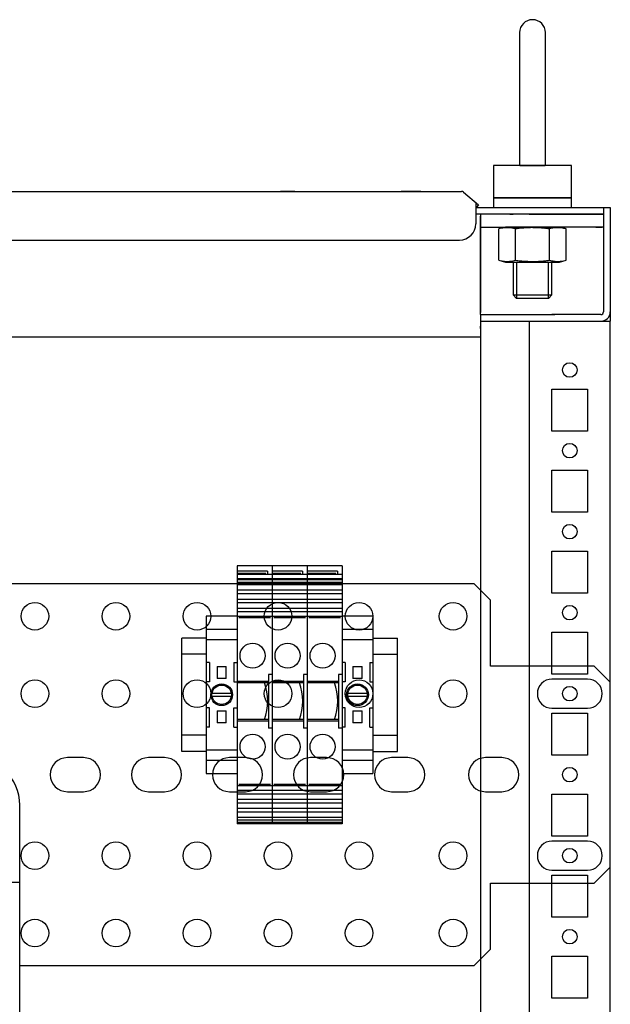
# Model space of a CAD drawing. Header units: inches. Extents: x 1399 to 7113, y 2289 to 6261.
# Tile 21 of 76: x 2572 to 2754, y 4792 to 5096. Entities that reach past the tile are written whole.
import ezdxf

# ---------------------------------------------------------------- set-up
doc = ezdxf.new("R2010")
doc.units = ezdxf.units.IN
doc.header["$MEASUREMENT"] = 0
doc.layers.add('PWR_0150HP', color=7, linetype='Continuous')
doc.layers.add('Z_11', color=7, linetype='Continuous')

# ---------------------------------------------------------------- blocks, each defined once
blk = doc.blocks.new('ENCL_FRONT')
for p, q in [((372, 2155.5), (372, 2115.5)), ((380, 2115.5), (380, 2155.5)), ((388, 2114.5), (364, 2114.5)), ((364, 2114.5), (364, 2104.5)), ((372.13, 2114.5), (372.14, 2114.5)), ((372.14, 2114.5), (372.2, 2114.5)), ((372.2, 2114.5), (372.29, 2114.5)), ((372.29, 2114.5), (372.45, 2114.5)), ((372.45, 2114.5), (372.6, 2114.5)), ((372.6, 2114.5), (372.79, 2114.5)), ((372.79, 2114.5), (373.02, 2114.5)), ((373.02, 2114.5), (373.3, 2114.5)), ((373.3, 2114.5), (373.54, 2114.5)), ((373.54, 2114.5), (373.83, 2114.5)), ((373.83, 2114.5), (374.14, 2114.5)), ((374.14, 2114.5), (374.49, 2114.5)), ((374.49, 2114.5), (374.79, 2114.5)), ((374.79, 2114.5), (375.11, 2114.5)), ((375.11, 2114.5), (375.46, 2114.5)), ((375.46, 2114.5), (375.82, 2114.5)), ((375.82, 2114.5), (376.14, 2114.5)), ((376.14, 2114.5), (376.45, 2114.5)), ((376.45, 2114.5), (376.82, 2114.5)), ((376.82, 2114.5), (377.17, 2114.5)), ((377.17, 2114.5), (377.49, 2114.5)), ((377.49, 2114.5), (377.79, 2114.5)), ((377.79, 2114.5), (378.14, 2114.5)), ((378.14, 2114.5), (378.44, 2114.5)), ((378.44, 2114.5), (378.72, 2114.5)), ((378.72, 2114.5), (378.95, 2114.5)), ((378.95, 2114.5), (379.22, 2114.5)), ((379.22, 2114.5), (379.41, 2114.5)), ((379.41, 2114.5), (379.61, 2114.5)), ((379.61, 2114.5), (379.73, 2114.5)), ((379.73, 2114.5), (379.78, 2114.5)), ((379.78, 2114.5), (379.82, 2114.5)), ((379.82, 2114.5), (379.86, 2114.5)), ((379.86, 2114.5), (379.87, 2114.5)), ((379.87, 2114.5), (379.87, 2114.5)), ((388, 2104.5), (388, 2114.5)), ((-353.73, 2106.5), (353.36, 2106.5)), ((-353.73, 2106.5), (354.09, 2106.5)), ((302.72, 2106.5), (298.28, 2106.5)), ((341.5, 2106.5), (335.5, 2106.5)), ((354.73, 2106.27), (359.36, 2102.39)), ((358.5, 2102.97), (358.5, 2096.5)), ((388, 2104.5), (364, 2104.5)), ((364, 2104.5), (388, 2104.5)), ((364, 2104.5), (364, 2101.5)), ((382.25, 2104.5), (369.75, 2104.5)), ((382, 2104.5), (370, 2104.5)), ((371.07, 2104.5), (380.93, 2104.5)), ((388, 2101.5), (388, 2104.5)), ((358.71, 2101.62), (358.5, 2101.8)), ((358.5, 2101.5), (359.85, 2101.5)), ((358.5, 2101.5), (360, 2101.5)), ((359.36, 2102.39), (358.71, 2101.62)), ((360, 2101.5), (400, 2101.5)), ((397.9, 2101.5), (397.9, 2069.3)), ((400, 2101.5), (400, 2066.5)), ((359.85, 2099.5), (358.5, 2099.5)), ((360, 2099.5), (358.5, 2099.5)), ((375, 2099.5), (358.5, 2099.5)), ((359.85, 2099.5), (359.85, 2099.5)), ((360, 2099.5), (360, 2069.18)), ((382.92, 2099.5), (360, 2099.5)), ((360, 2068.5), (360, 2098.9)), ((360.01, 2098.9), (360, 2098.9)), ((360.03, 2098.9), (360.01, 2098.9)), ((369, 2099.5), (370, 2099.5)), ((369.5, 2099.5), (370, 2099.5)), ((375, 2099.5), (383, 2099.5)), ((382, 2099.5), (383, 2099.5)), ((382, 2099.5), (382.5, 2099.5)), ((397.9, 2099.5), (382.92, 2099.5)), ((383, 2099.5), (397, 2099.5)), ((396.7, 2099.5), (395.5, 2099.5)), ((396.7, 2099.5), (397, 2099.5)), ((397, 2099.5), (397.9, 2099.5)), ((397.5, 2099.5), (397.5, 2099.5)), ((397.9, 2098.51), (397.94, 2098.51)), ((397.94, 2098.51), (397.97, 2098.51)), ((397.97, 2098.51), (397.99, 2098.51)), ((397.99, 2098.51), (398, 2098.51)), ((360, 2095.5), (375, 2095.5)), ((367.7, 2095.5), (365.61, 2094.94)), ((365.61, 2085.26), (365.61, 2094.94)), ((384.3, 2095.5), (367.7, 2095.5)), ((370, 2095.5), (369.5, 2095.5)), ((370, 2095.5), (382, 2095.5)), ((370.8, 2085.26), (370.8, 2094.94)), ((383, 2095.5), (375, 2095.5)), ((381.2, 2085.26), (381.2, 2094.94)), ((382.5, 2095.5), (382, 2095.5)), ((397.9, 2095.5), (383, 2095.5)), ((386.39, 2094.94), (384.3, 2095.5)), ((386.39, 2085.26), (386.39, 2094.94)), ((395.5, 2095.5), (397.5, 2095.5)), ((397.5, 2095.5), (397, 2095.5)), ((-353.5, 2091.5), (353.5, 2091.5)), ((365.61, 2085.26), (367.7, 2084.7)), ((367.7, 2084.7), (384.3, 2084.7)), ((370, 2084.7), (382, 2084.7)), ((370, 2084.7), (370, 2074.57)), ((371.07, 2084.7), (371.07, 2073.5)), ((380.93, 2073.5), (380.93, 2084.7)), ((382, 2074.57), (382, 2084.7)), ((384.3, 2084.7), (386.39, 2085.26)), ((370, 2074.57), (382, 2074.57)), ((370, 2074.57), (371.07, 2073.5)), ((380.93, 2073.5), (371.07, 2073.5)), ((380.93, 2073.5), (382, 2074.57)), ((397.9, 2069.49), (397.94, 2069.49)), ((400, 2069.49), (400, 2069.49)), ((360, 2068.5), (360, 2061.57)), ((360, 2068.5), (382.92, 2068.5)), ((360, 2066.5), (400, 2066.5)), ((375, 2066.5), (375, 171.5)), ((375, 2066.5), (400, 2066.5)), ((397.1, 2068.5), (382, 2068.5)), ((393, 2068.5), (382, 2068.5)), ((389.75, 2068.5), (385.25, 2068.5)), ((385.25, 2066.5), (389.75, 2066.5)), ((400, 171.5), (400, 2066.5)), ((360, 2065.73), (360, 2065.17)), ((360, 2065.17), (360, 2064.87)), ((360, 2064.23), (360, 2064.87)), ((360, 2064.2), (360, 2064.23)), ((360, 2061.57), (-360, 2061.57)), ((360, 2061.57), (360, 171.5)), ((382, 2032.5), (382, 2045.5)), ((382, 2045.5), (393, 2045.5)), ((393, 2045.5), (393, 2032.5)), ((393, 2032.5), (382, 2032.5)), ((382, 2007.5), (382, 2020.5)), ((382, 2020.5), (393, 2020.5)), ((393, 2020.5), (393, 2007.5)), ((393, 2007.5), (382, 2007.5)), ((382, 1982.5), (382, 1995.5)), ((382, 1995.5), (393, 1995.5)), ((393, 1995.5), (393, 1982.5)), ((393, 1982.5), (382, 1982.5)), ((382, 1957.5), (382, 1970.5)), ((382, 1970.5), (393, 1970.5)), ((393, 1970.5), (393, 1957.5)), ((393, 1957.5), (382, 1957.5)), ((382, 1932.5), (382, 1945.5)), ((382, 1945.5), (393, 1945.5)), ((393, 1945.5), (393, 1932.5)), ((393, 1932.5), (382, 1932.5)), ((382, 1907.5), (382, 1920.5)), ((382, 1920.5), (393, 1920.5)), ((393, 1920.5), (393, 1907.5)), ((393, 1907.5), (382, 1907.5)), ((382, 1882.5), (382, 1895.5)), ((382, 1895.5), (393, 1895.5)), ((393, 1895.5), (393, 1882.5)), ((393, 1882.5), (382, 1882.5)), ((382, 1857.5), (382, 1870.5)), ((382, 1870.5), (393, 1870.5)), ((393, 1870.5), (393, 1857.5)), ((393, 1857.5), (382, 1857.5))]:
    blk.add_line(p, q)
for centre in [(387.5, 2051.4), (387.5, 2026.5), (387.5, 2001.5), (387.5, 1976.5), (387.5, 1951.5), (387.5, 1926.5), (387.5, 1901.5), (387.5, 1876.5)]:
    blk.add_circle(centre, 2.25)
for centre, radius, start, end in [((376, 2155.5), 4, 0, 180), ((376, 2115.5), 4, 180, 194.4775), ((376, 2115.5), 4, 345.5235, 0.001), ((354.09, 2105.5), 1, 50, 90), ((353.5, 2096.5), 5, 270, 0), ((368.88, 2082.54), 12.83, 101.4541, 104.794), ((368.34, 2085.22), 10.1, 97.2519, 101.4541), ((368.24, 2085.98), 9.33, 93.5187, 97.2519), ((368.2, 2086.58), 8.73, 90, 93.5187), ((368.2, 2086.58), 8.73, 89.5431, 90), ((368.2, 2086.54), 8.77, 85.8799, 89.5431), ((368.16, 2085.89), 9.42, 82.4585, 85.8799), ((368.06, 2085.13), 10.18, 78.4273, 82.4585), ((367.52, 2082.5), 12.87, 75.206, 78.4273), ((377.35, 2046.04), 49.34, 95.929, 97.6307), ((376.27, 2056.5), 38.82, 93.7662, 95.929), ((376.07, 2059.47), 35.85, 91.8305, 93.7662), ((376, 2061.77), 33.55, 89.7622, 91.8305), ((376, 2061.62), 33.69, 87.857, 89.7622), ((375.9, 2059.11), 36.2, 86.0842, 87.857), ((375.7, 2056.18), 39.14, 84.0103, 86.0842), ((374.63, 2045.91), 49.47, 82.3693, 84.0103), ((384.47, 2082.54), 12.83, 101.4541, 104.794), ((383.93, 2085.22), 10.1, 97.2519, 101.4541), ((383.83, 2085.98), 9.33, 93.5187, 97.2519), ((383.79, 2086.58), 8.73, 90, 93.5187), ((383.79, 2086.58), 8.73, 89.5431, 90), ((383.79, 2086.54), 8.77, 85.8799, 89.5431), ((383.75, 2085.89), 9.42, 82.4585, 85.8799), ((383.65, 2085.13), 10.18, 78.4273, 82.4585), ((383.11, 2082.5), 12.87, 75.206, 78.4273), ((368.89, 2097.7), 12.87, 255.206, 258.4273), ((368.35, 2095.07), 10.18, 258.4273, 262.4585), ((368.25, 2094.31), 9.42, 262.4585, 265.8799), ((368.2, 2093.66), 8.77, 265.8799, 269.5431), ((368.2, 2093.62), 8.73, 269.5431, 270), ((368.2, 2093.62), 8.73, 270, 273.5187), ((368.17, 2094.22), 9.33, 273.5187, 277.2519), ((368.07, 2094.98), 10.1, 277.2519, 281.4541), ((367.53, 2097.66), 12.83, 281.4541, 284.794), ((377.37, 2134.29), 49.47, 262.3693, 264.0103), ((376.29, 2124.02), 39.14, 264.0103, 266.0842), ((376.09, 2121.09), 36.2, 266.0842, 267.857), ((376, 2118.58), 33.69, 267.857, 269.7622), ((376, 2118.43), 33.55, 269.7622, 271.8305), ((375.93, 2120.73), 35.85, 271.8305, 273.7662), ((375.73, 2123.7), 38.82, 273.7662, 275.929), ((374.64, 2134.16), 49.34, 275.929, 277.6307), ((384.48, 2097.7), 12.87, 255.206, 258.4273), ((383.94, 2095.07), 10.18, 258.4273, 262.4585), ((383.84, 2094.31), 9.42, 262.4585, 265.8799), ((383.79, 2093.66), 8.77, 265.8799, 269.5431), ((383.79, 2093.62), 8.73, 269.5431, 270), ((383.79, 2093.62), 8.73, 270, 273.5187), ((383.76, 2094.22), 9.33, 273.5187, 277.2519), ((383.66, 2094.98), 10.1, 277.2519, 281.4541), ((383.12, 2097.66), 12.83, 281.4541, 284.794), ((397.1, 2069.3), 0.8, 270, 360), ((397.2, 2069.3), 2.8, 270, 0)]:
    blk.add_arc(centre, radius, start, end)
blk = doc.blocks.new('FRAME F_FRONT')
at = {"color": 7}
blk.add_line((217.62, 151.35), (217.62, 1330.05), dxfattribs=at)
at = {"color": 7, "linetype": 'Continuous'}
blk.add_line((217.62, 1306.2), (-217.62, 1306.2), dxfattribs=at)
blk.add_arc((202.5, 1330.05), 15.12, 0, 90, dxfattribs=at)
blk = doc.blocks.new('TOP_RAIL_FRAME F')
for p, q in [((575.44, 117.77), (336.23, 117.77)), ((580.44, 112.77), (575.44, 117.77)), ((580.44, 92.38), (580.44, 112.77)), ((612.44, 92.38), (580.44, 92.38)), ((617.44, 87.38), (612.44, 92.38)), ((617.44, 30.38), (617.44, 87.38)), ((612.44, 25.38), (617.44, 30.38)), ((580.44, 5), (580.44, 25.38)), ((580.44, 25.38), (612.44, 25.38)), ((575.44, 0), (580.44, 5)), ((435.24, 0), (575.44, 0))]:
    blk.add_line(p, q)
for points in [[(610.44, 88.38), (599.44, 88.38, 1), (599.44, 79.38), (610.44, 79.38, 1), (610.44, 88.38)], [(449.94, 53.63), (454.94, 53.63, 1), (454.94, 64.13), (449.94, 64.13, 1), (449.94, 53.63)], [(474.94, 53.63), (479.94, 53.63, 1), (479.94, 64.13), (474.94, 64.13, 1), (474.94, 53.63)], [(499.94, 53.63), (504.94, 53.63, 1), (504.94, 64.13), (499.94, 64.13, 1), (499.94, 53.63)], [(524.94, 53.63), (529.94, 53.63, 1), (529.94, 64.13), (524.94, 64.13, 1), (524.94, 53.63)], [(549.94, 53.63), (554.94, 53.63, 1), (554.94, 64.13), (549.94, 64.13, 1), (549.94, 53.63)], [(578.94, 53.63), (583.94, 53.63, 1), (583.94, 64.13), (578.94, 64.13, 1), (578.94, 53.63)], [(610.44, 38.38), (599.44, 38.38, 1), (599.44, 29.38), (610.44, 29.38, 1), (610.44, 38.38)]]:
    blk.add_lwpolyline(points, format="xyb")
for centre in [(439.94, 107.77), (464.94, 107.77), (489.94, 107.77), (514.94, 107.77), (539.94, 107.77), (568.94, 107.77), (439.94, 83.88), (464.94, 83.88), (489.94, 83.88), (514.94, 83.88), (539.94, 83.88), (568.94, 83.88), (439.94, 33.88), (464.94, 33.88), (489.94, 33.88), (514.94, 33.88), (539.94, 33.88), (568.94, 33.88), (439.94, 10), (464.94, 10), (489.94, 10), (514.94, 10), (539.94, 10), (568.94, 10)]:
    blk.add_circle(centre, 4.25)
blk = doc.blocks.new('BTWP4')
for p, q in [((-12.19, 6), (32.01, 6)), ((-12.19, 6), (-12.19, 0)), ((-11.29, 5.2), (-11.29, 0)), ((-11.29, 5.2), (-10.69, 5.2)), ((-10.69, 6), (-10.69, 0)), ((-9.99, 6), (-9.99, 0)), ((-9.78, 6), (-9.78, 0)), ((-9.36, 6), (-9.36, 0)), ((-8.95, 6), (-8.95, 0)), ((-8, 6), (-8, 0)), ((-7.4, 6), (-7.4, 0)), ((-6.45, 6), (-6.45, 0)), ((-5.85, 6), (-5.85, 0)), ((-4.9, 6), (-4.9, 0)), ((-4.3, 6), (-4.3, 0)), ((-3.51, 6), (-3.51, 0)), ((-3.28, 5.7), (-3.28, 0.3)), ((6.41, 6), (6.41, 5.4)), ((6.41, 5.4), (15.61, 5.4)), ((7.61, 5.4), (7.61, 0)), ((7.86, 5.4), (7.86, 0)), ((14.16, 5.4), (14.16, 0)), ((14.41, 5.4), (14.41, 0)), ((15.61, 6), (15.61, 5.4)), ((25.3, 5.7), (25.3, 0.3)), ((25.53, 6), (25.53, 0)), ((26.33, 6), (26.33, 0)), ((26.93, 6), (26.93, 0)), ((27.88, 6), (27.88, 0)), ((28.48, 6), (28.48, 0)), ((29.43, 6), (29.43, 0)), ((30.03, 6), (30.03, 0)), ((30.98, 6), (30.98, 0)), ((31.39, 6), (31.39, 0)), ((31.81, 6), (31.81, 0)), ((32.01, 6), (32.01, 0)), ((-10.86, 4.9), (-10.86, 0.2)), ((-12.19, 0), (32.01, 0))]:
    blk.add_line(p, q)
for centre in [(3.21, 2.65), (18.81, 2.65)]:
    blk.add_circle(centre, 2.15)
blk.add_arc((11.01, -4.05), 9.3, 70.1916, 109.8084)
blk = doc.blocks.new('TERMINAL_BLOCK_PHOENIX_ENS')
at = {"color": 7}
for p, q in [((0.374, 1.913), (0, 1.913)), ((0, 1.754), (0.374, 1.754)), ((0, 1.629), (0.374, 1.629)), ((0.039, 1.35), (0.039, 1.114)), ((0.335, 1.35), (0.335, 1.114)), ((0.132, 1.299), (0.132, 1.293)), ((0.132, 1.299), (0.242, 1.299)), ((0.132, 1.293), (0.132, 1.293)), ((0.132, 1.293), (0.132, 1.16)), ((0.132, 1.293), (0.132, 1.293)), ((0.242, 1.293), (0.242, 1.299)), ((0.242, 1.293), (0.242, 1.293)), ((0.242, 1.293), (0.242, 1.293)), ((0.242, 1.16), (0.242, 1.293)), ((0.132, 1.16), (0.132, 1.154)), ((0.132, 1.16), (0.132, 1.16)), ((0.242, 1.154), (0.132, 1.154)), ((0.242, 1.16), (0.242, 1.16)), ((0.242, 1.154), (0.242, 1.16)), ((0.039, 0.563), (0.039, 0.799)), ((0.132, 0.76), (0.132, 0.753)), ((0.132, 0.76), (0.242, 0.76)), ((0.132, 0.753), (0.132, 0.621)), ((0.132, 0.753), (0.132, 0.753)), ((0.242, 0.753), (0.242, 0.76)), ((0.242, 0.621), (0.242, 0.753)), ((0.242, 0.753), (0.242, 0.753)), ((0.335, 0.563), (0.335, 0.799)), ((0.132, 0.621), (0.132, 0.621)), ((0.132, 0.621), (0.132, 0.621)), ((0.132, 0.621), (0.132, 0.614)), ((0.242, 0.614), (0.132, 0.614)), ((0.242, 0.621), (0.242, 0.621)), ((0.242, 0.621), (0.242, 0.621)), ((0.242, 0.614), (0.242, 0.621)), ((0.374, 0.285), (0, 0.285)), ((0.374, 0.159), (0, 0.159)), ((0, 0), (0.374, 0))]:
    blk.add_line(p, q, dxfattribs=at)
at = {"layer": 'Z_11', "color": 7}
for p, q in [((0, 1.913), (0, 0)), ((0.374, 1.913), (0.374, 0)), ((0.039, 1.35), (0, 1.35)), ((0.335, 1.35), (0.374, 1.35)), ((0.039, 1.114), (0, 1.114)), ((0.335, 1.114), (0.374, 1.114)), ((0.071, 0.976), (0.303, 0.976)), ((0.303, 0.937), (0.071, 0.937)), ((0.039, 0.799), (0, 0.799)), ((0.335, 0.799), (0.374, 0.799)), ((0.039, 0.563), (0, 0.563)), ((0.335, 0.563), (0.374, 0.563))]:
    blk.add_line(p, q, dxfattribs=at)
for radius in [0.132, 0.118]:
    blk.add_circle((0.187, 0.957), radius, dxfattribs=at)
blk = doc.blocks.new('FAN TERM')
for p, q in [((6326.37, 1164.97), (6318.79, 1164.97)), ((6318.79, 1129.97), (6318.79, 1164.97)), ((6377.77, 1164.97), (6385.36, 1164.97)), ((6385.36, 1129.97), (6385.36, 1164.97)), ((6326.37, 1159.97), (6318.79, 1159.97)), ((6377.77, 1159.97), (6385.36, 1159.97)), ((6326.37, 1134.97), (6318.79, 1134.97)), ((6377.77, 1134.97), (6385.36, 1134.97)), ((6326.37, 1129.97), (6318.79, 1129.97)), ((6377.77, 1129.97), (6385.36, 1129.97))]:
    blk.add_line(p, q)
at = {"xscale": 1.7999964, "yscale": 1.7999964, "zscale": 1.7999964, "rotation": 270}
for p in [(6335.87, 1165.31), (6346.67, 1165.31), (6357.47, 1165.31)]:
    blk.add_blockref('BTWP4', p, dxfattribs=at)
at = {"xscale": 25.40000000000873, "yscale": 25.40000000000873, "zscale": 25.40000000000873}
for p in [(6326.37, 1123.17), (6368.27, 1123.17)]:
    blk.add_blockref('TERMINAL_BLOCK_PHOENIX_ENS', p, dxfattribs=at)

msp = doc.modelspace()

# ---------------------------------------------------------------- block references
for name, p in [('ENCL_FRONT', (2354.332, 2936.791)), ('FAN TERM', (-3696.673, 3740.472))]:
    msp.add_blockref(name, p)
at = {"layer": 'PWR_0150HP'}
for name, p in [('FRAME F_FRONT', (2354.514, 3523.841)), ('TOP_RAIL_FRAME F', (2136.892, 4804.408))]:
    msp.add_blockref(name, p, dxfattribs=at)

doc.saveas('drawing.dxf')
